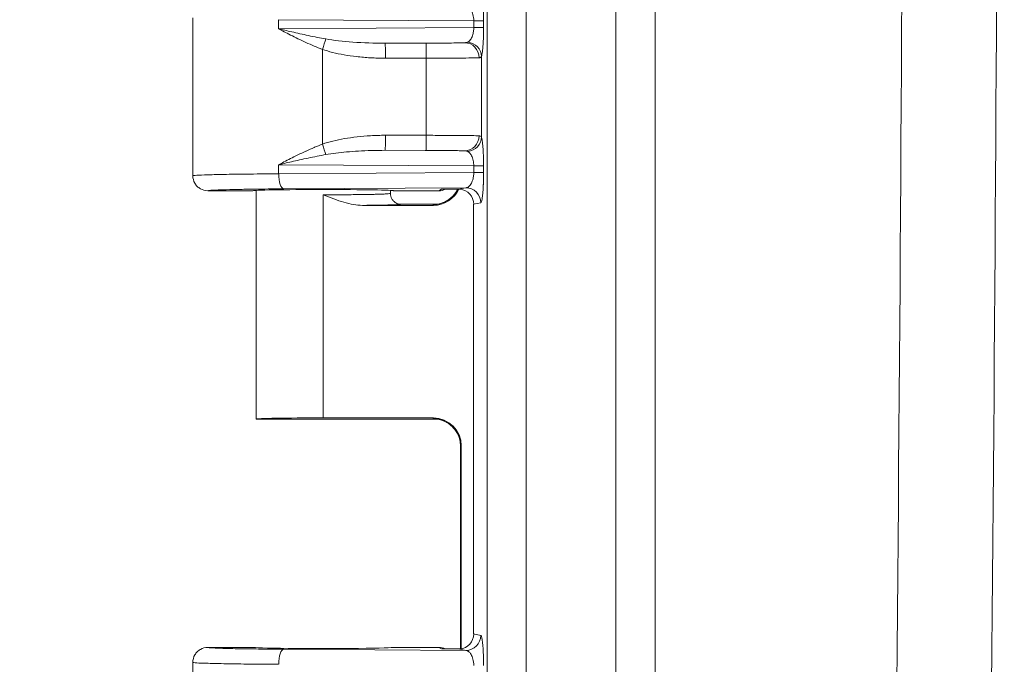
# Model space of a CAD drawing. Header units: inches. Extents: x 0 to 110, y 2 to 70.
# Tile 38 of 129: x 34.38 to 36.67, y 30.75 to 32.25. Entities that reach past the tile are written whole.
import ezdxf

# ---------------------------------------------------------------- set-up
doc = ezdxf.new("R2010")
doc.units = ezdxf.units.IN
doc.header["$LTSCALE"] = 3.25
doc.header["$MEASUREMENT"] = 0
for name, color, linetype, lineweight in [('Dimension (ANSI)', 7, 'Continuous', 9), ('Visible (ANSI)', 7, 'Continuous', 18), ('Visible Narrow (ANSI)', 7, 'Continuous', 5)]:
    doc.layers.add(name, color=color, linetype=linetype, lineweight=lineweight)
doc.styles.add('Note Text (ANSI)', font='arial.ttf')
doc.dimstyles.new('.XX', dxfattribs={"dimscale": 3.25, "dimtxt": 0.095, "dimasz": 0.125, "dimexe": 0.1875, "dimexo": 0.0625, "dimgap": 0.0625, "dimtad": 0, "dimtih": 1, "dimtoh": 1, "dimrnd": 1e-08, "dimzin": 0, "dimdsep": 46, "dimtxsty": 'Note Text (ANSI)', "dimblk": 'Filled-1', "dimcen": 0.09, "dimdle": 0.45, "dimclrd": 256, "dimclre": 256, "dimclrt": 256, "dimadec": 0, "dimazin": 1, "dimtfac": 1.263158, "dimtofl": 0, "dimtmove": 0, "dimatfit": 3, "dimfxl": 1, "dimtolj": 1, "dimtzin": 4, "dimlwd": -1, "dimlwe": -1, "dimarcsym": 0})

# ---------------------------------------------------------------- blocks, each defined once
blk = doc.blocks.new('Filled-1')
at = {"color": 0}
for p, q in [((0, 0), (-1, 0.25)), ((-1, 0.25), (-1, -0.25)), ((-1, 0), (0, 0)), ((-1, -0.25), (0, 0))]:
    blk.add_line(p, q, dxfattribs=at)
at = {"color": 0, "flags": 128}
blk.add_lwpolyline([(-1, -0.25), (0, 0), (-1, 0.25), (-1, -0.25)], dxfattribs=at)
at = {"color": 0}
blk.add_solid([(-1, -0.25), (0, 0), (-1, 0.25), (-1, -0.25)], dxfattribs=at)
blk = doc.blocks.new('*D39')
at = {"layer": 'Defpoints', "color": 0, "transparency": 16777216}
for p in [(35.6822, 40.7762), (32.4572, 27.3712), (35.6822, 27.3712)]:
    blk.add_point(p, dxfattribs=at)
at = {"layer": 'Dimension (ANSI)', "transparency": 16777216}
for p, q in [((35.4791, 40.7762), (31.8479, 40.7762)), ((32.4572, 40.37), (32.4572, 34.4346)), ((32.4572, 27.7775), (32.4572, 33.7129)), ((35.4791, 27.3712), (31.8479, 27.3712))]:
    blk.add_line(p, q, dxfattribs=at)
at = {"layer": 'Dimension (ANSI)', "transparency": 16777216, "xscale": 0.40625, "yscale": 0.40625, "zscale": 0.40625}
for p, rotation in [((32.4572, 40.7762), 90), ((32.4572, 27.3712), 270)]:
    blk.add_blockref('Filled-1', p, dxfattribs=dict(at, rotation=rotation))
at = {"layer": 'Dimension (ANSI)', "transparency": 16777216, "insert": (31.9806, 34.2315), "char_height": 0.30875, "attachment_point": 1, "style": 'Note Text (ANSI)'}
blk.add_mtext('\\A1;13.41', dxfattribs=at)

msp = doc.modelspace()

# ---------------------------------------------------------------- linework, layer by layer
at = {"layer": 'Visible (ANSI)'}
for p, q in [((34.7844, 32.2575), (34.7844, 31.89)), ((34.9244, 31.855), (34.8194, 31.855)), ((34.9319, 31.8558), (34.9319, 31.3238)), ((35.2444, 31.8558), (35.2444, 31.8487)), ((35.3571, 31.855), (35.2519, 31.855)), ((35.1793, 31.821), (35.3447, 31.821)), ((35.2694, 31.8237), (35.3544, 31.8237)), ((35.4384, 31.8238), (35.4384, 30.8237)), ((35.0882, 31.3264), (35.3447, 31.3264)), ((35.3544, 31.3237), (34.932, 31.3237)), ((35.4081, 30.789), (35.4081, 31.2598)), ((35.4097, 30.7893), (35.4097, 31.2614)), ((34.8194, 30.7925), (34.9244, 30.7925)), ((35.2519, 30.7925), (35.3571, 30.7925)), ((34.7844, 30.7575), (34.7844, 30.39))]:
    msp.add_line(p, q, dxfattribs=at)
for centre, major_axis, ratio, start_param, end_param in [((35.0882, 31.855), (-0.1637, 0), 0.017455, 3.141593, 6.283185), ((35.3446, 31.886), (0.046, -0.046), 0.999695, 5.497939, 6.635643), ((35.3571, 31.89), (0, -0.035), 0.999239, 0, 0.452926), ((35.364, 31.8934), (-0.0314, -0.0155), 0.998401, 1.112671, 1.138333), ((35.4033, 31.8237), (0.0345, 0.0069), 0.996044, 6.087018, 7.565178), ((35.0882, 31.3237), (0.1562, 0), 0.017455, 1.570796, 3.133593), ((35.3446, 31.2614), (0.046, 0.046), 0.999695, 5.497939, 7.068431), ((35.0882, 31.3238), (0.1562, 0), 0.017455, 3.141593, 3.149593), ((35.4033, 30.8237), (0.0345, -0.0069), 0.996044, 5.001193, 6.479353), ((35.0882, 30.7925), (-0.1637, 0), 0.017455, 0, 3.141593), ((35.3571, 30.7575), (0, 0.035), 0.999239, 5.830251, 6.283185), ((35.364, 30.754), (-0.0313, 0.0158), 0.998382, 5.153835, 5.178798)]:
    msp.add_ellipse(centre, major_axis=major_axis, ratio=ratio, start_param=start_param, end_param=end_param, dxfattribs=at)
for points, knots in [([(34.8194, 31.855), (34.8133, 31.855), (34.8072, 31.8566), (34.8019, 31.8597), (34.7993, 31.8612), (34.7968, 31.8631), (34.7947, 31.8652), (34.7926, 31.8673), (34.7907, 31.8698), (34.7891, 31.8725), (34.7861, 31.8778), (34.7845, 31.8839), (34.7845, 31.89)], [0, 0, 0, 0, 0.333333, 0.333333, 0.333333, 0.499854, 0.499854, 0.499854, 0.666667, 0.666667, 0.666667, 1, 1, 1, 1]), ([(35.3513, 31.8233), (35.3513, 31.8233), (35.3515, 31.8233), (35.3526, 31.8235), (35.3533, 31.8236), (35.3554, 31.8239), (35.3567, 31.8241), (35.3595, 31.8248), (35.3608, 31.8251), (35.3642, 31.8262), (35.3662, 31.8269), (35.3714, 31.829), (35.3746, 31.8307), (35.3825, 31.8356), (35.3869, 31.8393), (35.395, 31.848), (35.3986, 31.8532), (35.4013, 31.8587)], [0.0968743, 0.0968743, 0.0968743, 0.0968743, 0.1169365, 0.1169365, 0.1312291, 0.1312291, 0.145769, 0.145769, 0.1578259, 0.1578259, 0.1745728, 0.1745728, 0.2022547, 0.2022547, 0.2455235, 0.2455235, 0.2927647, 0.2927647, 0.2927647, 0.2927647]), ([(35.3639, 31.8584), (35.3646, 31.8584), (35.3647, 31.8584), (35.3707, 31.8585), (35.3763, 31.8586), (35.3855, 31.8587), (35.3891, 31.8587), (35.3962, 31.8587), (35.3997, 31.8587), (35.4034, 31.8588)], [-0.1148728, -0.1148728, -0.1148728, -0.1148728, -0.1088704, -0.1088704, -0.0573581, -0.0573581, -0.0277857, -0.0277857, -0.000001, -0.000001, -0.000001, -0.000001]), ([(35.4034, 31.8588), (35.4039, 31.8588), (35.4044, 31.8587), (35.405, 31.8587), (35.4055, 31.8587), (35.406, 31.8587), (35.4066, 31.8586)], [0.000009, 0.000009, 0.000009, 0.000009, 0.5000039, 0.5000039, 0.5000039, 1, 1, 1, 1]), ([(35.2694, 31.8237), (35.2651, 31.8237), (35.2607, 31.8249), (35.2569, 31.8271), (35.255, 31.8282), (35.2533, 31.8296), (35.2518, 31.8311), (35.2503, 31.8326), (35.2489, 31.8344), (35.2478, 31.8363), (35.2456, 31.84), (35.2444, 31.8443), (35.2444, 31.8487)], [0.0000005, 0.0000005, 0.0000005, 0.0000005, 0.3333333, 0.3333333, 0.3333333, 0.499387, 0.499387, 0.499387, 0.6666667, 0.6666667, 0.6666667, 0.9993303, 0.9993303, 0.9993303, 0.9993303]), ([(35.4081, 31.2598), (35.4081, 31.2669), (35.4069, 31.274), (35.4025, 31.2872), (35.3992, 31.2934), (35.3909, 31.3044), (35.3858, 31.3093), (35.3774, 31.3151), (35.3745, 31.3168), (35.3688, 31.3196), (35.3659, 31.3207), (35.3613, 31.3222), (35.3594, 31.3227), (35.3569, 31.3233), (35.3561, 31.3234), (35.3544, 31.3237), (35.3536, 31.3239), (35.3524, 31.324), (35.3519, 31.3241), (35.3514, 31.3241), (35.3513, 31.3241), (35.3513, 31.3241)], [0, 0, 0, 0, 0.0535091, 0.0535091, 0.1061139, 0.1061139, 0.1587019, 0.1587019, 0.1843403, 0.1843403, 0.2079811, 0.2079811, 0.2240267, 0.2240267, 0.2325204, 0.2325204, 0.244885, 0.244885, 0.2574487, 0.2574487, 0.2716493, 0.2716493, 0.2716493, 0.2716493]), ([(34.8194, 30.7925), (34.8133, 30.7925), (34.8072, 30.7908), (34.8019, 30.7878), (34.7993, 30.7863), (34.7968, 30.7843), (34.7947, 30.7822), (34.7926, 30.7801), (34.7907, 30.7776), (34.7891, 30.775), (34.7861, 30.7697), (34.7845, 30.7636), (34.7845, 30.7575)], [0, 0, 0, 0, 0.333333, 0.333333, 0.333333, 0.499913, 0.499913, 0.499913, 0.666667, 0.666667, 0.666667, 1, 1, 1, 1]), ([(35.4034, 30.7887), (35.4001, 30.7887), (35.3969, 30.7887), (35.3937, 30.7887), (35.3925, 30.7888), (35.3914, 30.7888), (35.3902, 30.7888), (35.3873, 30.7888), (35.3843, 30.7888), (35.3814, 30.7888), (35.3799, 30.7889), (35.3785, 30.7889), (35.377, 30.7889), (35.3751, 30.7889), (35.3731, 30.7889), (35.3712, 30.789), (35.3688, 30.789), (35.3664, 30.789), (35.3639, 30.7891)], [0, 0, 0, 0, 0.246073, 0.246073, 0.246073, 0.333333, 0.333333, 0.333333, 0.556809, 0.556809, 0.556809, 0.666667, 0.666667, 0.666667, 0.816341, 0.816341, 0.816341, 1, 1, 1, 1]), ([(35.4066, 30.7889), (35.406, 30.7888), (35.4055, 30.7888), (35.405, 30.7887), (35.4044, 30.7887), (35.4039, 30.7887), (35.4034, 30.7887)], [0, 0, 0, 0, 0.499997, 0.499997, 0.499997, 0.999994, 0.999994, 0.999994, 0.999994])]:
    msp.add_open_spline(points, degree=3, knots=knots, dxfattribs=at)
for points in [[(35.1793, 31.821), (35.1726, 31.821), (35.1587, 31.8224), (35.1364, 31.8277), (35.113, 31.8357), (35.0966, 31.8422), (35.0882, 31.8456)], [(35.4081, 31.2598), (35.4081, 31.2598), (35.4081, 31.2598), (35.4081, 31.2598)]]:
    msp.add_open_spline(points, degree=3, dxfattribs=at)
at = {"layer": 'Visible Narrow (ANSI)'}
for p, q in [((35.4698, 27.6568), (35.4698, 40.4906)), ((35.5607, 27.6987), (35.5607, 40.4488)), ((35.7693, 39.4632), (35.7693, 28.6842)), ((35.8613, 39.4632), (35.8613, 28.6842)), ((34.9843, 32.2531), (34.9843, 32.2319)), ((35.4387, 32.2502), (34.9843, 32.2531)), ((35.4387, 32.2502), (35.4616, 32.2502)), ((35.4387, 32.2502), (35.4387, 32.2348)), ((35.4616, 32.2502), (35.4616, 32.2348)), ((35.4387, 32.2348), (34.9843, 32.2319)), ((35.4387, 32.2348), (35.4616, 32.2348)), ((35.4178, 32.1996), (35.2326, 32.1984)), ((35.3278, 32.1984), (35.2326, 32.1984)), ((35.0861, 31.9635), (35.0861, 32.184)), ((35.328, 32.1634), (35.2328, 32.1634)), ((35.328, 31.984), (35.328, 32.1634)), ((35.4566, 31.9803), (35.4566, 32.1671)), ((35.2328, 31.9841), (35.328, 31.984)), ((35.2326, 31.9491), (35.3278, 31.949)), ((35.2326, 31.9491), (35.4178, 31.9479)), ((34.9843, 31.9156), (34.9843, 31.8944)), ((34.9843, 31.9156), (35.4387, 31.9127)), ((35.4387, 31.9127), (35.4616, 31.9127)), ((35.4387, 31.9127), (35.4387, 31.8973)), ((35.4616, 31.9127), (35.4616, 31.8973)), ((35.4387, 31.8973), (34.9843, 31.8944)), ((35.4387, 31.8973), (35.4616, 31.8973)), ((35.4201, 31.8621), (34.9963, 31.8594)), ((35.3571, 31.855), (35.3639, 31.8584)), ((35.4201, 31.8621), (35.4034, 31.8588)), ((35.0882, 31.8456), (35.0882, 31.821)), ((35.0882, 31.821), (35.0882, 31.3264)), ((35.3447, 31.821), (35.3431, 31.8226)), ((35.455, 31.8271), (35.4384, 31.8238)), ((35.3431, 31.3249), (35.3447, 31.3264)), ((35.4081, 31.2599), (35.4097, 31.2614)), ((35.4081, 30.789), (35.4081, 31.2599)), ((35.4384, 30.8237), (35.455, 30.8204)), ((35.4201, 30.7854), (34.9963, 30.7881)), ((35.3639, 30.7891), (35.3571, 30.7925)), ((35.4034, 30.7887), (35.4201, 30.7854))]:
    msp.add_line(p, q, dxfattribs=at)
for centre, major_axis, ratio, start_param, end_param in [((-141.1942, 34.0737), (0, 251.5247), 0.707107, 4.690941, 4.733837), ((-141.2581, 34.0737), (0, 251.3027), 0.707107, 4.690941, 4.733837), ((35.0858, 32.184), (-0.0113, -0.0331), 0.006586, 1.573046, 2.397095), ((35.236, 32.2334), (0.1967, 0.0012), 0.177893, 3.906936, 4.693873), ((35.2326, 32.1634), (0, 0.035), 0.00696, 4.712416, 6.265732), ((35.3278, 32.1634), (0, 0.035), 0.00696, 4.712388, 6.265732), ((35.4178, 32.1646), (-0.002, 0.0349), 0.954709, 4.658885, 6.224479), ((35.4218, 32.1671), (0.0331, -0.0115), 0.966094, 0.344321, 1.808152), ((35.2326, 31.9841), (0, -0.035), 0.00696, 0.017454, 1.570797), ((35.3278, 31.984), (0, -0.035), 0.006961, 0.01743, 1.570797), ((35.4178, 31.9829), (-0.002, -0.0349), 0.954711, 0.058694, 1.624303), ((35.4218, 31.9803), (0.0331, 0.0115), 0.966094, 4.475027, 5.938859), ((35.0858, 31.9635), (-0.0113, 0.0331), 0.006585, 3.886084, 4.710128), ((34.9963, 31.8944), (0.0002, -0.035), 0.342015, 4.710216, 6.264577), ((35.3431, 31.8876), (-0.046, -0.046), 0.999695, 0.785616, 1.89646), ((35.4201, 31.8271), (-0.0068, 0.0343), 0.996044, 4.516222, 6.085497), ((35.3431, 31.2599), (-0.046, 0.046), 0.999695, 3.927143, 5.497635), ((35.4201, 30.8204), (-0.0068, -0.0343), 0.996044, 0.19769, 1.766965), ((34.9963, 30.7531), (0.0002, 0.035), 0.342015, 0.018618, 1.57297)]:
    msp.add_ellipse(centre, major_axis=major_axis, ratio=ratio, start_param=start_param, end_param=end_param, dxfattribs=at)
for points in [[(35.455, 32.3204), (35.4553, 32.3203), (35.456, 32.3196), (35.4568, 32.3174), (35.4577, 32.3139), (35.4586, 32.3089), (35.4594, 32.3019), (35.4603, 32.2922), (35.461, 32.2797), (35.4615, 32.2653), (35.4616, 32.2553), (35.4616, 32.2502)], [(35.2328, 32.1634), (35.2208, 32.1634), (35.1976, 32.1641), (35.1655, 32.1669), (35.1361, 32.1711), (35.1096, 32.1767), (35.0936, 32.1814), (35.0861, 32.184)], [(35.4566, 31.9803), (35.4569, 31.9796), (35.4574, 31.9777), (35.4582, 31.9737), (35.459, 31.9682), (35.4598, 31.9606), (35.4605, 31.9508), (35.4611, 31.9391), (35.4615, 31.9261), (35.4616, 31.9172), (35.4616, 31.9127)], [(35.4081, 31.2598), (35.4081, 31.2599), (35.4081, 31.2599), (35.4081, 31.2599)], [(35.455, 30.8204), (35.4553, 30.8203), (35.456, 30.8196), (35.4568, 30.8174), (35.4577, 30.8139), (35.4586, 30.8089), (35.4594, 30.8019), (35.4603, 30.7922), (35.461, 30.7797), (35.4615, 30.7653), (35.4616, 30.7553), (35.4616, 30.7502)]]:
    msp.add_open_spline(points, degree=3, dxfattribs=at)
for points, knots in [([(35.4201, 32.2854), (35.421, 32.2853), (35.4218, 32.2852), (35.4226, 32.2849), (35.4227, 32.2849), (35.4228, 32.2849), (35.4228, 32.2849), (35.4236, 32.2846), (35.4244, 32.2843), (35.4251, 32.2839), (35.4252, 32.2838), (35.4253, 32.2838), (35.4253, 32.2837), (35.4261, 32.2833), (35.4268, 32.2828), (35.4276, 32.2821), (35.4276, 32.2821), (35.4277, 32.282), (35.4278, 32.282), (35.4285, 32.2813), (35.4293, 32.2805), (35.43, 32.2796), (35.4301, 32.2795), (35.4301, 32.2795), (35.4302, 32.2794), (35.4309, 32.2785), (35.4317, 32.2774), (35.4324, 32.2761), (35.4325, 32.276), (35.4325, 32.2759), (35.4326, 32.2759), (35.4333, 32.2745), (35.4341, 32.273), (35.4348, 32.2713), (35.4348, 32.2712), (35.4349, 32.2711), (35.4349, 32.271), (35.4356, 32.2692), (35.4363, 32.2672), (35.4368, 32.2651), (35.4374, 32.2629), (35.4379, 32.2604), (35.4382, 32.258), (35.4385, 32.2554), (35.4387, 32.2528), (35.4387, 32.2502)], [0, 0, 0, 0, 0.101125, 0.101125, 0.101125, 0.111111, 0.111111, 0.111111, 0.212969, 0.212969, 0.212969, 0.222222, 0.222222, 0.222222, 0.324959, 0.324959, 0.324959, 0.333333, 0.333333, 0.333333, 0.436899, 0.436899, 0.436899, 0.444444, 0.444444, 0.444444, 0.548853, 0.548853, 0.548853, 0.555556, 0.555556, 0.555556, 0.660839, 0.660839, 0.660839, 0.666667, 0.666667, 0.666667, 0.772768, 0.772768, 0.772768, 0.884658, 0.884658, 0.884658, 1, 1, 1, 1]), ([(35.0861, 32.184), (35.0797, 32.1864), (35.0734, 32.1889), (35.067, 32.1917), (35.0606, 32.1944), (35.0542, 32.1972), (35.0478, 32.2001), (35.0415, 32.203), (35.0353, 32.2059), (35.0293, 32.2088), (35.0234, 32.2118), (35.0176, 32.2146), (35.0122, 32.2174), (35.0067, 32.2201), (35.0016, 32.2228), (34.997, 32.2252), (34.9923, 32.2276), (34.9881, 32.2299), (34.9843, 32.2319)], [0.0001648, 0.0001648, 0.0001648, 0.0001648, 0.1666667, 0.1666667, 0.1666667, 0.3333333, 0.3333333, 0.3333333, 0.5, 0.5, 0.5, 0.6666667, 0.6666667, 0.6666667, 0.8333333, 0.8333333, 0.8333333, 1, 1, 1, 1]), ([(35.0943, 32.2083), (35.0876, 32.2095), (35.081, 32.2107), (35.0742, 32.212), (35.0674, 32.2134), (35.0605, 32.2148), (35.0537, 32.2162), (35.0469, 32.2176), (35.0403, 32.2191), (35.0338, 32.2205), (35.0273, 32.222), (35.021, 32.2234), (35.0151, 32.2247), (35.0091, 32.2261), (35.0035, 32.2274), (34.9983, 32.2286), (34.9932, 32.2298), (34.9885, 32.2309), (34.9843, 32.2319)], [0, 0, 0, 0, 0.166667, 0.166667, 0.166667, 0.333333, 0.333333, 0.333333, 0.5, 0.5, 0.5, 0.666667, 0.666667, 0.666667, 0.833333, 0.833333, 0.833333, 1, 1, 1, 1]), ([(35.4387, 32.2348), (35.4387, 32.2334), (35.4386, 32.232), (35.4385, 32.2305), (35.4384, 32.2291), (35.4383, 32.2275), (35.438, 32.2259), (35.4378, 32.2244), (35.4375, 32.2227), (35.4371, 32.221), (35.4367, 32.2193), (35.4362, 32.2176), (35.4356, 32.2159), (35.4351, 32.2143), (35.4344, 32.2126), (35.4336, 32.211), (35.4328, 32.2095), (35.432, 32.208), (35.431, 32.2067), (35.4301, 32.2054), (35.4291, 32.2042), (35.428, 32.2032), (35.427, 32.2023), (35.4259, 32.2015), (35.4247, 32.2009)], [0.0000001, 0.0000001, 0.0000001, 0.0000001, 0.1250001, 0.1250001, 0.1250001, 0.2500001, 0.2500001, 0.2500001, 0.3750001, 0.3750001, 0.3750001, 0.5000001, 0.5000001, 0.5000001, 0.625, 0.625, 0.625, 0.75, 0.75, 0.75, 0.875, 0.875, 0.875, 1, 1, 1, 1]), ([(35.4616, 32.2348), (35.4616, 32.2321), (35.4616, 32.2292), (35.4615, 32.2233), (35.4614, 32.2172), (35.4611, 32.2074), (35.4606, 32.1971), (35.4598, 32.1871), (35.4589, 32.1784), (35.4582, 32.1737), (35.4574, 32.1698), (35.457, 32.1683), (35.4566, 32.1671)], [0, 0, 0, 0, 0.125, 0.125, 0.25, 0.375, 0.5, 0.625, 0.75, 0.875, 0.875, 0.9999999, 0.9999999, 0.9999999, 0.9999999]), ([(35.4178, 32.1996), (35.4157, 32.1995), (35.4128, 32.1993), (35.4094, 32.1992), (35.4079, 32.1992), (35.4063, 32.1992), (35.4046, 32.1991), (35.3997, 32.199), (35.3939, 32.1989), (35.3872, 32.1988), (35.3861, 32.1988), (35.3849, 32.1988), (35.3838, 32.1987), (35.3757, 32.1986), (35.3667, 32.1986), (35.3574, 32.1985), (35.3479, 32.1984), (35.3382, 32.1984), (35.3278, 32.1984)], [0, 0, 0, 0, 0.176003, 0.176003, 0.176003, 0.25, 0.25, 0.25, 0.463339, 0.463339, 0.463339, 0.5, 0.5, 0.5, 0.74903, 0.74903, 0.74903, 1, 1, 1, 1]), ([(35.4247, 32.2009), (35.4242, 32.2006), (35.4237, 32.2004), (35.423, 32.2002), (35.4223, 32.2), (35.4216, 32.1999), (35.4207, 32.1998), (35.4199, 32.1997), (35.4189, 32.1996), (35.4178, 32.1996)], [0.0000026, 0.0000026, 0.0000026, 0.0000026, 0.3333348, 0.3333348, 0.3333348, 0.6666669, 0.6666669, 0.6666669, 0.9999991, 0.9999991, 0.9999991, 0.9999991]), ([(35.4513, 32.1646), (35.4472, 32.1644), (35.4349, 32.1641), (35.4058, 32.1637), (35.369, 32.1635), (35.3417, 32.1634), (35.328, 32.1634)], [0.0000001, 0.0000001, 0.0000001, 0.0000001, 0.25, 0.5, 0.75, 0.9999985, 0.9999985, 0.9999985, 0.9999985]), ([(35.4566, 32.1671), (35.4564, 32.1666), (35.456, 32.1662), (35.4555, 32.1657), (35.4554, 32.1657), (35.4549, 32.1653), (35.4544, 32.1651), (35.4535, 32.1648), (35.453, 32.1648), (35.4522, 32.1646), (35.4517, 32.1646), (35.4513, 32.1646)], [0, 0, 0, 0, 0.333333, 0.333333, 0.391919, 0.391919, 0.666667, 0.666667, 0.845235, 0.845235, 1, 1, 1, 1]), ([(35.0861, 31.9635), (35.0939, 31.9662), (35.1103, 31.9709), (35.137, 31.9765), (35.1664, 31.9807), (35.1981, 31.9834), (35.221, 31.9841), (35.2328, 31.9841)], [0.0000134, 0.0000134, 0.0000134, 0.0000134, 0.2, 0.4, 0.6, 0.8, 1, 1, 1, 1]), ([(35.328, 31.984), (35.3417, 31.984), (35.369, 31.984), (35.4058, 31.9837), (35.4349, 31.9834), (35.4472, 31.983), (35.4513, 31.9829)], [0.0000016, 0.0000016, 0.0000016, 0.0000016, 0.25, 0.5, 0.75, 1, 1, 1, 1]), ([(35.4513, 31.9829), (35.4526, 31.9828), (35.4548, 31.9824), (35.4562, 31.9812), (35.4566, 31.9803)], [0.0000011, 0.0000011, 0.0000011, 0.0000011, 0.5, 1, 1, 1, 1]), ([(34.9843, 31.9156), (34.988, 31.9175), (34.9921, 31.9197), (34.9966, 31.9221), (35.0012, 31.9245), (35.0063, 31.9271), (35.0117, 31.9298), (35.0171, 31.9326), (35.0228, 31.9354), (35.0288, 31.9383), (35.0289, 31.9384), (35.0291, 31.9385), (35.0293, 31.9386), (35.0351, 31.9414), (35.0412, 31.9443), (35.0473, 31.9471), (35.0476, 31.9472), (35.0478, 31.9474), (35.0481, 31.9475), (35.0542, 31.9503), (35.0605, 31.953), (35.0667, 31.9557), (35.067, 31.9558), (35.0673, 31.9559), (35.0676, 31.9561), (35.0738, 31.9587), (35.0799, 31.9612), (35.0861, 31.9635)], [0, 0, 0, 0, 0.166667, 0.166667, 0.166667, 0.333333, 0.333333, 0.333333, 0.5, 0.5, 0.5, 0.504818, 0.504818, 0.504818, 0.666667, 0.666667, 0.666667, 0.673083, 0.673083, 0.673083, 0.833333, 0.833333, 0.833333, 0.841394, 0.841394, 0.841394, 1, 1, 1, 1]), ([(35.0943, 31.9392), (35.1017, 31.9405), (35.1171, 31.9428), (35.1422, 31.9455), (35.17, 31.9476), (35.1999, 31.9488), (35.2214, 31.9491), (35.2326, 31.9491)], [0.0000416, 0.0000416, 0.0000416, 0.0000416, 0.2, 0.4, 0.6, 0.8, 1, 1, 1, 1]), ([(35.3278, 31.949), (35.3381, 31.949), (35.3479, 31.949), (35.3573, 31.949), (35.3667, 31.9489), (35.3757, 31.9488), (35.3838, 31.9487), (35.3849, 31.9487), (35.3861, 31.9487), (35.3872, 31.9487), (35.3939, 31.9486), (35.3997, 31.9485), (35.4046, 31.9483), (35.4063, 31.9483), (35.4079, 31.9483), (35.4094, 31.9482), (35.4128, 31.9481), (35.4157, 31.948), (35.4178, 31.9479)], [0, 0, 0, 0, 0.2499999, 0.2499999, 0.2499999, 0.4999999, 0.4999999, 0.4999999, 0.536661, 0.536661, 0.536661, 0.7499998, 0.7499998, 0.7499998, 0.8239963, 0.8239963, 0.8239963, 0.9999997, 0.9999997, 0.9999997, 0.9999997]), ([(35.4178, 31.9479), (35.4182, 31.9479), (35.4186, 31.9479), (35.4199, 31.9478), (35.4208, 31.9477), (35.4221, 31.9475), (35.4224, 31.9474), (35.4235, 31.9471), (35.4241, 31.9469), (35.4247, 31.9466)], [0, 0, 0, 0, 0.129859, 0.129859, 0.5, 0.5, 0.656053, 0.656053, 1, 1, 1, 1]), ([(35.4247, 31.9466), (35.4255, 31.9462), (35.4262, 31.9457), (35.4269, 31.9451), (35.4277, 31.9446), (35.4284, 31.9439), (35.4291, 31.9431), (35.4299, 31.9423), (35.4306, 31.9414), (35.4314, 31.9403), (35.4321, 31.9392), (35.4329, 31.9379), (35.4336, 31.9365), (35.4343, 31.935), (35.435, 31.9334), (35.4356, 31.9316), (35.4362, 31.9298), (35.4368, 31.9278), (35.4373, 31.9258), (35.4377, 31.9237), (35.4381, 31.9216), (35.4383, 31.9194), (35.4385, 31.9172), (35.4387, 31.9149), (35.4387, 31.9127)], [0, 0, 0, 0, 0.125, 0.125, 0.125, 0.25, 0.25, 0.25, 0.375, 0.375, 0.375, 0.5, 0.5, 0.5, 0.625, 0.625, 0.625, 0.75, 0.75, 0.75, 0.875, 0.875, 0.875, 1, 1, 1, 1]), ([(34.9843, 31.9156), (34.9884, 31.9165), (34.9929, 31.9176), (34.998, 31.9188), (35.003, 31.92), (35.0086, 31.9212), (35.0145, 31.9226), (35.0204, 31.9239), (35.0267, 31.9254), (35.0332, 31.9268), (35.0396, 31.9282), (35.0464, 31.9297), (35.0532, 31.9311), (35.06, 31.9326), (35.067, 31.934), (35.0738, 31.9353), (35.0807, 31.9367), (35.0875, 31.938), (35.0943, 31.9392)], [0, 0, 0, 0, 0.166667, 0.166667, 0.166667, 0.333333, 0.333333, 0.333333, 0.5, 0.5, 0.5, 0.666667, 0.666667, 0.666667, 0.833333, 0.833333, 0.833333, 1, 1, 1, 1]), ([(34.9843, 31.8944), (34.961, 31.8943), (34.9166, 31.8939), (34.8602, 31.8932), (34.8173, 31.8922), (34.7905, 31.8911), (34.7845, 31.8904), (34.7845, 31.89)], [0, 0, 0, 0, 0.2, 0.4, 0.6, 0.8, 1, 1, 1, 1]), ([(35.4387, 31.8973), (35.4387, 31.8959), (35.4386, 31.8944), (35.4385, 31.8928), (35.4384, 31.8913), (35.4382, 31.8897), (35.438, 31.888), (35.4377, 31.8864), (35.4374, 31.8846), (35.437, 31.8829), (35.4365, 31.8811), (35.436, 31.8793), (35.4353, 31.8776), (35.4347, 31.8758), (35.434, 31.8741), (35.4331, 31.8726), (35.4323, 31.871), (35.4313, 31.8695), (35.4303, 31.8682), (35.4293, 31.8669), (35.4282, 31.8658), (35.4271, 31.8649), (35.4259, 31.864), (35.4248, 31.8633), (35.4236, 31.8629), (35.4224, 31.8624), (35.4213, 31.8621), (35.4201, 31.8621)], [0.0000001, 0.0000001, 0.0000001, 0.0000001, 0.1111112, 0.1111112, 0.1111112, 0.2222223, 0.2222223, 0.2222223, 0.3333334, 0.3333334, 0.3333334, 0.4444445, 0.4444445, 0.4444445, 0.5555556, 0.5555556, 0.5555556, 0.6666667, 0.6666667, 0.6666667, 0.7777778, 0.7777778, 0.7777778, 0.8888889, 0.8888889, 0.8888889, 1, 1, 1, 1]), ([(35.4616, 31.8973), (35.4616, 31.8953), (35.4616, 31.8933), (35.4615, 31.8903), (35.4615, 31.8894), (35.4615, 31.8861), (35.4615, 31.8838), (35.4614, 31.8805), (35.4614, 31.8797), (35.4613, 31.8761), (35.4612, 31.8734), (35.461, 31.8699), (35.461, 31.8692), (35.4609, 31.8655), (35.4607, 31.8624), (35.4605, 31.8589), (35.4604, 31.8584), (35.4602, 31.8548), (35.46, 31.8516), (35.4597, 31.8484), (35.4596, 31.8482), (35.4593, 31.8448), (35.459, 31.842), (35.4586, 31.8394), (35.4586, 31.8393), (35.4583, 31.8367), (35.4579, 31.8345), (35.4575, 31.8326), (35.4574, 31.8326), (35.457, 31.8308), (35.4566, 31.8295), (35.4562, 31.8285), (35.4562, 31.8285), (35.4557, 31.8276), (35.4553, 31.8272), (35.455, 31.8271)], [0, 0, 0, 0, 0.076658, 0.076658, 0.111111, 0.111111, 0.193918, 0.193918, 0.222222, 0.222222, 0.311362, 0.311362, 0.333333, 0.333333, 0.428797, 0.428797, 0.444444, 0.444444, 0.546136, 0.546136, 0.555556, 0.555556, 0.663442, 0.663442, 0.666667, 0.666667, 0.777778, 0.777778, 0.780721, 0.780721, 0.888889, 0.888889, 0.89809, 0.89809, 1, 1, 1, 1]), ([(34.9963, 31.8594), (34.9863, 31.8593), (34.9768, 31.8593), (34.9675, 31.8592), (34.9572, 31.8591), (34.9472, 31.859), (34.9377, 31.8589), (34.9256, 31.8587), (34.9141, 31.8586), (34.9034, 31.8584), (34.8981, 31.8583), (34.8931, 31.8582), (34.8882, 31.8581), (34.8755, 31.8579), (34.8643, 31.8576), (34.8549, 31.8573), (34.8535, 31.8573), (34.8521, 31.8572), (34.8507, 31.8572), (34.8404, 31.8568), (34.8326, 31.8565), (34.8273, 31.8561), (34.827, 31.8561), (34.8266, 31.8561), (34.8263, 31.856), (34.8217, 31.8557), (34.8194, 31.8553), (34.8194, 31.855)], [0, 0, 0, 0, 0.0941977, 0.0941977, 0.0941977, 0.2, 0.2, 0.2, 0.3339529, 0.3339529, 0.3339529, 0.4, 0.4, 0.4, 0.5731888, 0.5731888, 0.5731888, 0.6, 0.6, 0.6, 0.8, 0.8, 0.8, 0.8126384, 0.8126384, 0.8126384, 1, 1, 1, 1]), ([(35.0882, 31.8456), (35.0998, 31.8456), (35.1114, 31.8456), (35.1228, 31.8457), (35.1248, 31.8457), (35.1268, 31.8457), (35.1288, 31.8457), (35.1421, 31.8458), (35.1548, 31.8459), (35.1667, 31.846), (35.1679, 31.846), (35.1691, 31.846), (35.1703, 31.8461), (35.1808, 31.8462), (35.1905, 31.8464), (35.1992, 31.8465), (35.2026, 31.8466), (35.2058, 31.8467), (35.2089, 31.8467), (35.2145, 31.8469), (35.2196, 31.847), (35.224, 31.8472), (35.2281, 31.8473), (35.2316, 31.8475), (35.2345, 31.8476), (35.2364, 31.8478), (35.238, 31.8479), (35.2394, 31.848), (35.2423, 31.8482), (35.244, 31.8484), (35.2444, 31.8486), (35.2444, 31.8487), (35.2444, 31.8487), (35.2444, 31.8487)], [0, 0, 0, 0, 0.141336, 0.141336, 0.141336, 0.166667, 0.166667, 0.166667, 0.333333, 0.333333, 0.333333, 0.350126, 0.350126, 0.350126, 0.5, 0.5, 0.5, 0.558846, 0.558846, 0.558846, 0.666667, 0.666667, 0.666667, 0.767693, 0.767693, 0.767693, 0.833333, 0.833333, 0.833333, 0.977155, 0.977155, 0.977155, 1, 1, 1, 1]), ([(35.1793, 31.821), (35.1932, 31.8212), (35.2179, 31.8215), (35.247, 31.8222), (35.2651, 31.8229), (35.2693, 31.8235), (35.2694, 31.8237)], [0, 0, 0, 0, 0.25, 0.5, 0.75, 0.9999916, 0.9999916, 0.9999916, 0.9999916]), ([(35.3431, 31.8226), (35.3429, 31.8228), (35.3441, 31.823), (35.347, 31.8232), (35.3484, 31.8233), (35.3504, 31.8234), (35.3527, 31.8235)], [0, 0, 0, 0, 0.5, 0.5, 0.5, 0.7559081, 0.7559081, 0.7559081, 0.7559081]), ([(35.3527, 31.324), (35.3504, 31.3241), (35.3485, 31.3242), (35.347, 31.3243), (35.3441, 31.3245), (35.3429, 31.3247), (35.3431, 31.3249)], [0.2473318, 0.2473318, 0.2473318, 0.2473318, 0.5, 0.5, 0.5, 1, 1, 1, 1]), ([(34.9963, 30.7881), (34.9843, 30.7881), (34.9729, 30.7882), (34.9619, 30.7883), (34.9535, 30.7884), (34.9454, 30.7885), (34.9376, 30.7886), (34.9227, 30.7888), (34.9086, 30.789), (34.896, 30.7892), (34.8933, 30.7892), (34.8907, 30.7893), (34.8882, 30.7893), (34.8736, 30.7896), (34.8609, 30.7899), (34.8507, 30.7903), (34.8498, 30.7903), (34.8489, 30.7903), (34.8481, 30.7904), (34.8391, 30.7907), (34.8321, 30.791), (34.8273, 30.7913), (34.8255, 30.7915), (34.824, 30.7916), (34.8228, 30.7917), (34.8205, 30.792), (34.8194, 30.7922), (34.8194, 30.7925)], [0, 0, 0, 0, 0.113348, 0.113348, 0.113348, 0.2, 0.2, 0.2, 0.365556, 0.365556, 0.365556, 0.4, 0.4, 0.4, 0.6, 0.6, 0.6, 0.617354, 0.617354, 0.617354, 0.8, 0.8, 0.8, 0.869601, 0.869601, 0.869601, 1, 1, 1, 1]), ([(35.4201, 30.7854), (35.421, 30.7853), (35.4218, 30.7852), (35.4226, 30.7849), (35.4227, 30.7849), (35.4228, 30.7849), (35.4228, 30.7849), (35.4236, 30.7846), (35.4244, 30.7843), (35.4251, 30.7839), (35.4252, 30.7838), (35.4253, 30.7838), (35.4253, 30.7837), (35.4261, 30.7833), (35.4268, 30.7828), (35.4276, 30.7821), (35.4276, 30.7821), (35.4277, 30.782), (35.4278, 30.782), (35.4285, 30.7813), (35.4293, 30.7805), (35.43, 30.7796), (35.4301, 30.7795), (35.4301, 30.7795), (35.4302, 30.7794), (35.4309, 30.7785), (35.4317, 30.7774), (35.4324, 30.7761), (35.4325, 30.776), (35.4325, 30.7759), (35.4326, 30.7759), (35.4333, 30.7745), (35.4341, 30.773), (35.4348, 30.7713), (35.4348, 30.7712), (35.4349, 30.7711), (35.4349, 30.771), (35.4356, 30.7692), (35.4363, 30.7672), (35.4368, 30.7651), (35.4374, 30.7629), (35.4379, 30.7604), (35.4382, 30.758), (35.4385, 30.7554), (35.4387, 30.7528), (35.4387, 30.7502)], [0, 0, 0, 0, 0.101125, 0.101125, 0.101125, 0.111111, 0.111111, 0.111111, 0.212969, 0.212969, 0.212969, 0.222222, 0.222222, 0.222222, 0.324959, 0.324959, 0.324959, 0.333333, 0.333333, 0.333333, 0.436899, 0.436899, 0.436899, 0.444444, 0.444444, 0.444444, 0.548853, 0.548853, 0.548853, 0.555556, 0.555556, 0.555556, 0.660839, 0.660839, 0.660839, 0.666667, 0.666667, 0.666667, 0.772768, 0.772768, 0.772768, 0.884658, 0.884658, 0.884658, 1, 1, 1, 1]), ([(34.9843, 30.7531), (34.961, 30.7532), (34.9166, 30.7535), (34.8602, 30.7543), (34.8173, 30.7553), (34.7905, 30.7563), (34.7845, 30.7571), (34.7845, 30.7575)], [0, 0, 0, 0, 0.2, 0.4, 0.6, 0.8, 1, 1, 1, 1])]:
    msp.add_open_spline(points, degree=3, knots=knots, dxfattribs=at)

# ---------------------------------------------------------------- dimensions: what is measured, and where the dimension line sits
at = {"layer": 'Dimension (ANSI)'}
dim = msp.add_linear_dim(base=(32.4572441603, 27.3712297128), p1=(35.6822441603, 40.7762297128), p2=(35.6822441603, 27.3712297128), angle=90, dimstyle='.XX', override={"dimgap": 0.0625, "dimdec": 2, "dimtol": 0, "dimlim": 0, "dimtp": 0, "dimtm": 0, "dimtdec": 2, "dimatfit": 1}, dxfattribs=at)
dim.commit()
dim.dimension.update_dxf_attribs({"geometry": '*D39', "text_midpoint": (32.4572441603, 34.0737297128), "dimtype": 160})

doc.saveas('drawing.dxf')
